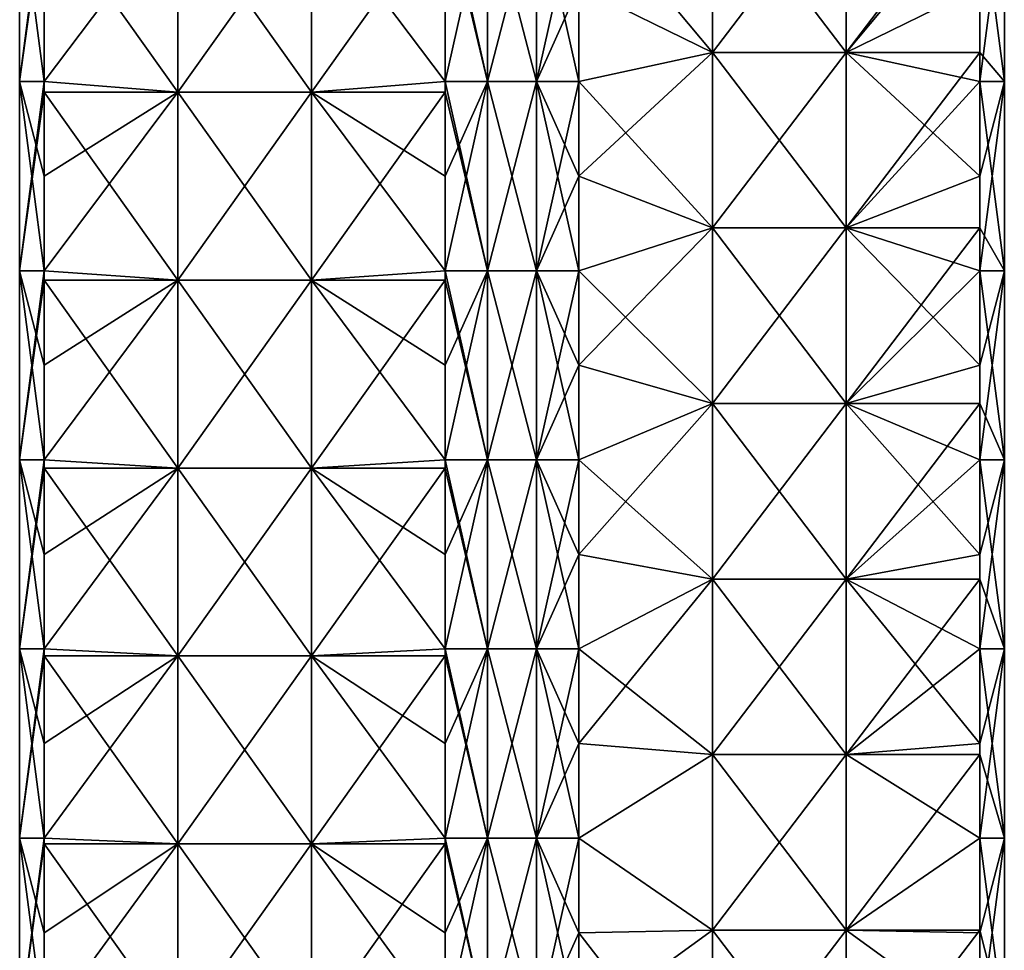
# Model space of a CAD drawing. Extents: x -90 to 138, y -1492 to 8.
# Tile 3 of 21: x -52 to 52, y -1404 to -1305. Entities that reach past the tile are written whole.
import ezdxf

# ---------------------------------------------------------------- set-up
doc = ezdxf.new("R2010")
doc.units = 0
doc.header["$LTSCALE"] = 65.185185
for name, color, linetype in [('20', 7, 'CONTINUOUS'), ('21', 7, 'CONTINUOUS'), ('22', 7, 'CONTINUOUS'), ('23', 7, 'CONTINUOUS'), ('24', 7, 'CONTINUOUS'), ('25', 7, 'CONTINUOUS'), ('26', 7, 'CONTINUOUS'), ('27', 7, 'CONTINUOUS')]:
    doc.layers.add(name, color=color, linetype=linetype)

msp = doc.modelspace()

# ---------------------------------------------------------------- linework, layer by layer
at = {"layer": '20', "linetype": 'CONTINUOUS'}
for points in [[(-7.07, -1301.83, -49.5), (-2.59, -1291.82, -52.09), (-7.07, -1311.84, -49.5), (-7.07, -1301.83, -49.5)], [(-7.07, -1311.84, -49.5), (-2.59, -1291.82, -52.09), (-2.59, -1311.84, -52.09), (-7.07, -1311.84, -49.5)], [(-2.59, -1291.82, -52.09), (2.59, -1291.82, -52.09), (-2.59, -1311.84, -52.09), (-2.59, -1291.82, -52.09)], [(-2.59, -1311.84, -52.09), (2.59, -1291.82, -52.09), (2.59, -1311.84, -52.09), (-2.59, -1311.84, -52.09)], [(2.59, -1291.82, -52.09), (7.07, -1291.82, -49.5), (2.59, -1311.84, -52.09), (2.59, -1291.82, -52.09)], [(7.07, -1291.82, -49.5), (7.07, -1301.83, -49.5), (2.59, -1311.84, -52.09), (7.07, -1291.82, -49.5)], [(2.59, -1311.84, -52.09), (7.07, -1301.83, -49.5), (7.07, -1311.84, -49.5), (2.59, -1311.84, -52.09)], [(-7.07, -1311.84, -49.5), (-2.59, -1311.84, -52.09), (-7.07, -1321.85, -49.5), (-7.07, -1311.84, -49.5)], [(-7.07, -1321.85, -49.5), (-2.59, -1311.84, -52.09), (-7.07, -1331.86, -49.5), (-7.07, -1321.85, -49.5)], [(-7.07, -1331.86, -49.5), (-2.59, -1311.84, -52.09), (-2.59, -1331.86, -52.09), (-7.07, -1331.86, -49.5)], [(-2.59, -1311.84, -52.09), (2.59, -1311.84, -52.09), (-2.59, -1331.86, -52.09), (-2.59, -1311.84, -52.09)], [(-2.59, -1331.86, -52.09), (2.59, -1311.84, -52.09), (2.59, -1331.86, -52.09), (-2.59, -1331.86, -52.09)], [(2.59, -1311.84, -52.09), (7.07, -1311.84, -49.5), (2.59, -1331.86, -52.09), (2.59, -1311.84, -52.09)], [(7.07, -1311.84, -49.5), (7.07, -1321.85, -49.5), (2.59, -1331.86, -52.09), (7.07, -1311.84, -49.5)], [(2.59, -1331.86, -52.09), (7.07, -1321.85, -49.5), (7.07, -1331.86, -49.5), (2.59, -1331.86, -52.09)], [(-7.07, -1331.86, -49.5), (-2.59, -1331.86, -52.09), (-7.07, -1341.87, -49.5), (-7.07, -1331.86, -49.5)], [(-7.07, -1341.87, -49.5), (-2.59, -1331.86, -52.09), (-7.07, -1351.88, -49.5), (-7.07, -1341.87, -49.5)], [(-7.07, -1351.88, -49.5), (-2.59, -1331.86, -52.09), (-2.59, -1351.88, -52.09), (-7.07, -1351.88, -49.5)], [(-2.59, -1331.86, -52.09), (2.59, -1331.86, -52.09), (-2.59, -1351.88, -52.09), (-2.59, -1331.86, -52.09)], [(-2.59, -1351.88, -52.09), (2.59, -1331.86, -52.09), (2.59, -1351.88, -52.09), (-2.59, -1351.88, -52.09)], [(2.59, -1331.86, -52.09), (7.07, -1331.86, -49.5), (2.59, -1351.88, -52.09), (2.59, -1331.86, -52.09)], [(7.07, -1331.86, -49.5), (7.07, -1341.87, -49.5), (2.59, -1351.88, -52.09), (7.07, -1331.86, -49.5)], [(2.59, -1351.88, -52.09), (7.07, -1341.87, -49.5), (7.07, -1351.88, -49.5), (2.59, -1351.88, -52.09)], [(-7.07, -1351.88, -49.5), (-2.59, -1351.88, -52.09), (-7.07, -1361.89, -49.5), (-7.07, -1351.88, -49.5)], [(-7.07, -1361.89, -49.5), (-2.59, -1351.88, -52.09), (-7.07, -1371.9, -49.5), (-7.07, -1361.89, -49.5)], [(-7.07, -1371.9, -49.5), (-2.59, -1351.88, -52.09), (-2.59, -1371.9, -52.09), (-7.07, -1371.9, -49.5)], [(-2.59, -1351.88, -52.09), (2.59, -1351.88, -52.09), (-2.59, -1371.9, -52.09), (-2.59, -1351.88, -52.09)], [(-2.59, -1371.9, -52.09), (2.59, -1351.88, -52.09), (2.59, -1371.9, -52.09), (-2.59, -1371.9, -52.09)], [(2.59, -1351.88, -52.09), (7.07, -1351.88, -49.5), (2.59, -1371.9, -52.09), (2.59, -1351.88, -52.09)], [(7.07, -1351.88, -49.5), (7.07, -1361.89, -49.5), (2.59, -1371.9, -52.09), (7.07, -1351.88, -49.5)], [(2.59, -1371.9, -52.09), (7.07, -1361.89, -49.5), (7.07, -1371.9, -49.5), (2.59, -1371.9, -52.09)], [(-7.07, -1371.9, -49.5), (-2.59, -1371.9, -52.09), (-7.07, -1381.91, -49.5), (-7.07, -1371.9, -49.5)], [(-7.07, -1381.91, -49.5), (-2.59, -1371.9, -52.09), (-7.07, -1391.92, -49.5), (-7.07, -1381.91, -49.5)], [(-7.07, -1391.92, -49.5), (-2.59, -1371.9, -52.09), (-2.59, -1391.92, -52.09), (-7.07, -1391.92, -49.5)], [(-2.59, -1371.9, -52.09), (2.59, -1371.9, -52.09), (-2.59, -1391.92, -52.09), (-2.59, -1371.9, -52.09)], [(-2.59, -1391.92, -52.09), (2.59, -1371.9, -52.09), (2.59, -1391.92, -52.09), (-2.59, -1391.92, -52.09)], [(2.59, -1371.9, -52.09), (7.07, -1371.9, -49.5), (2.59, -1391.92, -52.09), (2.59, -1371.9, -52.09)], [(7.07, -1371.9, -49.5), (7.07, -1381.91, -49.5), (2.59, -1391.92, -52.09), (7.07, -1371.9, -49.5)], [(2.59, -1391.92, -52.09), (7.07, -1381.91, -49.5), (7.07, -1391.92, -49.5), (2.59, -1391.92, -52.09)], [(-7.07, -1391.92, -49.5), (-2.59, -1391.92, -52.09), (-7.07, -1401.93, -49.5), (-7.07, -1391.92, -49.5)], [(-7.07, -1401.93, -49.5), (-2.59, -1391.92, -52.09), (-7.07, -1411.94, -49.5), (-7.07, -1401.93, -49.5)], [(-7.07, -1411.94, -49.5), (-2.59, -1391.92, -52.09), (-2.59, -1411.94, -52.09), (-7.07, -1411.94, -49.5)], [(-2.59, -1391.92, -52.09), (2.59, -1391.92, -52.09), (-2.59, -1411.94, -52.09), (-2.59, -1391.92, -52.09)], [(-2.59, -1411.94, -52.09), (2.59, -1391.92, -52.09), (2.59, -1411.94, -52.09), (-2.59, -1411.94, -52.09)], [(2.59, -1391.92, -52.09), (7.07, -1391.92, -49.5), (2.59, -1411.94, -52.09), (2.59, -1391.92, -52.09)], [(7.07, -1391.92, -49.5), (7.07, -1401.93, -49.5), (2.59, -1411.94, -52.09), (7.07, -1391.92, -49.5)], [(2.59, -1411.94, -52.09), (7.07, -1401.93, -49.5), (7.07, -1411.94, -49.5), (2.59, -1411.94, -52.09)]]:
    msp.add_3dface(points, dxfattribs=at)
at = {"layer": '21', "linetype": 'CONTINUOUS'}
for points in [[(-35.37, -1293.07, -21.2), (-35.37, -1312.96, -21.2), (-49.5, -1293.07, -7.07), (-35.37, -1293.07, -21.2)], [(-49.5, -1293.07, -7.07), (-35.37, -1312.96, -21.2), (-49.5, -1311.84, -7.07), (-49.5, -1293.07, -7.07)], [(-21.21, -1293.07, -35.36), (-21.21, -1312.96, -35.36), (-35.37, -1293.07, -21.2), (-21.21, -1293.07, -35.36)], [(-35.37, -1293.07, -21.2), (-21.21, -1312.96, -35.36), (-35.37, -1312.96, -21.2), (-35.37, -1293.07, -21.2)], [(-7.07, -1301.83, -49.5), (-7.07, -1311.84, -49.5), (-21.21, -1293.07, -35.36), (-7.07, -1301.83, -49.5)], [(-21.21, -1293.07, -35.36), (-7.07, -1311.84, -49.5), (-21.21, -1312.96, -35.36), (-21.21, -1293.07, -35.36)], [(-49.5, -1311.84, -7.07), (-35.37, -1312.96, -21.2), (-49.5, -1312.96, -7.07), (-49.5, -1311.84, -7.07)], [(-7.07, -1311.84, -49.5), (-7.07, -1321.85, -49.5), (-21.21, -1312.96, -35.36), (-7.07, -1311.84, -49.5)], [(-35.37, -1312.96, -21.2), (-35.37, -1332.85, -21.2), (-49.5, -1312.96, -7.07), (-35.37, -1312.96, -21.2)], [(-49.5, -1312.96, -7.07), (-35.37, -1332.85, -21.2), (-49.5, -1331.86, -7.07), (-49.5, -1312.96, -7.07)], [(-21.21, -1312.96, -35.36), (-21.21, -1332.85, -35.36), (-35.37, -1312.96, -21.2), (-21.21, -1312.96, -35.36)], [(-35.37, -1312.96, -21.2), (-21.21, -1332.85, -35.36), (-35.37, -1332.85, -21.2), (-35.37, -1312.96, -21.2)], [(-7.07, -1321.85, -49.5), (-7.07, -1331.86, -49.5), (-21.21, -1312.96, -35.36), (-7.07, -1321.85, -49.5)], [(-21.21, -1312.96, -35.36), (-7.07, -1331.86, -49.5), (-21.21, -1332.85, -35.36), (-21.21, -1312.96, -35.36)], [(-49.5, -1331.86, -7.07), (-35.37, -1332.85, -21.2), (-49.5, -1332.85, -7.07), (-49.5, -1331.86, -7.07)], [(-7.07, -1331.86, -49.5), (-7.07, -1341.87, -49.5), (-21.21, -1332.85, -35.36), (-7.07, -1331.86, -49.5)], [(-35.37, -1332.85, -21.2), (-35.37, -1352.75, -21.2), (-49.5, -1332.85, -7.07), (-35.37, -1332.85, -21.2)], [(-49.5, -1332.85, -7.07), (-35.37, -1352.75, -21.2), (-49.5, -1351.88, -7.07), (-49.5, -1332.85, -7.07)], [(-21.21, -1332.85, -35.36), (-21.21, -1352.75, -35.36), (-35.37, -1332.85, -21.2), (-21.21, -1332.85, -35.36)], [(-35.37, -1332.85, -21.2), (-21.21, -1352.75, -35.36), (-35.37, -1352.75, -21.2), (-35.37, -1332.85, -21.2)], [(-7.07, -1341.87, -49.5), (-7.07, -1351.88, -49.5), (-21.21, -1332.85, -35.36), (-7.07, -1341.87, -49.5)], [(-21.21, -1332.85, -35.36), (-7.07, -1351.88, -49.5), (-21.21, -1352.75, -35.36), (-21.21, -1332.85, -35.36)], [(-49.5, -1351.88, -7.07), (-35.37, -1352.75, -21.2), (-49.5, -1352.75, -7.07), (-49.5, -1351.88, -7.07)], [(-7.07, -1351.88, -49.5), (-7.07, -1361.89, -49.5), (-21.21, -1352.75, -35.36), (-7.07, -1351.88, -49.5)], [(-35.37, -1352.75, -21.2), (-35.37, -1372.64, -21.2), (-49.5, -1352.75, -7.07), (-35.37, -1352.75, -21.2)], [(-49.5, -1352.75, -7.07), (-35.37, -1372.64, -21.2), (-49.5, -1371.9, -7.07), (-49.5, -1352.75, -7.07)], [(-21.21, -1352.75, -35.36), (-21.21, -1372.64, -35.36), (-35.37, -1352.75, -21.2), (-21.21, -1352.75, -35.36)], [(-35.37, -1352.75, -21.2), (-21.21, -1372.64, -35.36), (-35.37, -1372.64, -21.2), (-35.37, -1352.75, -21.2)], [(-7.07, -1361.89, -49.5), (-7.07, -1371.9, -49.5), (-21.21, -1352.75, -35.36), (-7.07, -1361.89, -49.5)], [(-21.21, -1352.75, -35.36), (-7.07, -1371.9, -49.5), (-21.21, -1372.64, -35.36), (-21.21, -1352.75, -35.36)], [(-49.5, -1371.9, -7.07), (-35.37, -1372.64, -21.2), (-49.5, -1372.64, -7.07), (-49.5, -1371.9, -7.07)], [(-7.07, -1371.9, -49.5), (-7.07, -1381.91, -49.5), (-21.21, -1372.64, -35.36), (-7.07, -1371.9, -49.5)], [(-35.37, -1372.64, -21.2), (-35.37, -1392.53, -21.2), (-49.5, -1372.64, -7.07), (-35.37, -1372.64, -21.2)], [(-49.5, -1372.64, -7.07), (-35.37, -1392.53, -21.2), (-49.5, -1391.92, -7.07), (-49.5, -1372.64, -7.07)], [(-21.21, -1372.64, -35.36), (-21.21, -1392.53, -35.36), (-35.37, -1372.64, -21.2), (-21.21, -1372.64, -35.36)], [(-35.37, -1372.64, -21.2), (-21.21, -1392.53, -35.36), (-35.37, -1392.53, -21.2), (-35.37, -1372.64, -21.2)], [(-7.07, -1381.91, -49.5), (-7.07, -1391.92, -49.5), (-21.21, -1372.64, -35.36), (-7.07, -1381.91, -49.5)], [(-21.21, -1372.64, -35.36), (-7.07, -1391.92, -49.5), (-21.21, -1392.53, -35.36), (-21.21, -1372.64, -35.36)], [(-49.5, -1391.92, -7.07), (-35.37, -1392.53, -21.2), (-49.5, -1392.53, -7.07), (-49.5, -1391.92, -7.07)], [(-35.37, -1392.53, -21.2), (-35.37, -1412.43, -21.2), (-49.5, -1392.53, -7.07), (-35.37, -1392.53, -21.2)], [(-49.5, -1392.53, -7.07), (-35.37, -1412.43, -21.2), (-49.5, -1411.94, -7.07), (-49.5, -1392.53, -7.07)], [(-21.21, -1392.53, -35.36), (-21.21, -1412.43, -35.36), (-35.37, -1392.53, -21.2), (-21.21, -1392.53, -35.36)], [(-35.37, -1392.53, -21.2), (-21.21, -1412.43, -35.36), (-35.37, -1412.43, -21.2), (-35.37, -1392.53, -21.2)], [(-7.07, -1391.92, -49.5), (-7.07, -1401.93, -49.5), (-21.21, -1392.53, -35.36), (-7.07, -1391.92, -49.5)], [(-7.07, -1401.93, -49.5), (-7.07, -1411.94, -49.5), (-21.21, -1392.53, -35.36), (-7.07, -1401.93, -49.5)], [(-21.21, -1392.53, -35.36), (-7.07, -1411.94, -49.5), (-21.21, -1412.43, -35.36), (-21.21, -1392.53, -35.36)]]:
    msp.add_3dface(points, dxfattribs=at)
at = {"layer": '22', "linetype": 'CONTINUOUS'}
for points in [[(-49.5, -1291.82, -7.07), (-49.5, -1293.07, -7.07), (-52.09, -1311.84, -2.59), (-49.5, -1291.82, -7.07)], [(-52.09, -1291.82, -2.59), (-49.5, -1291.82, -7.07), (-52.09, -1311.84, -2.59), (-52.09, -1291.82, -2.59)], [(-52.09, -1291.82, 2.59), (-52.09, -1291.82, -2.59), (-52.09, -1311.84, 2.59), (-52.09, -1291.82, 2.59)], [(-49.5, -1301.83, 7.07), (-52.09, -1291.82, 2.59), (-49.5, -1311.84, 7.07), (-49.5, -1301.83, 7.07)], [(-49.5, -1311.84, 7.07), (-52.09, -1291.82, 2.59), (-52.09, -1311.84, 2.59), (-49.5, -1311.84, 7.07)], [(-52.09, -1311.84, 2.59), (-52.09, -1291.82, -2.59), (-52.09, -1311.84, -2.59), (-52.09, -1311.84, 2.59)], [(-49.5, -1293.07, -7.07), (-49.5, -1311.84, -7.07), (-52.09, -1311.84, -2.59), (-49.5, -1293.07, -7.07)], [(-49.5, -1311.84, -7.07), (-49.5, -1312.96, -7.07), (-52.09, -1331.86, -2.59), (-49.5, -1311.84, -7.07)], [(-52.09, -1311.84, -2.59), (-49.5, -1311.84, -7.07), (-52.09, -1331.86, -2.59), (-52.09, -1311.84, -2.59)], [(-49.5, -1311.84, 7.07), (-52.09, -1311.84, 2.59), (-49.5, -1321.85, 7.07), (-49.5, -1311.84, 7.07)], [(-52.09, -1311.84, 2.59), (-52.09, -1311.84, -2.59), (-52.09, -1331.86, 2.59), (-52.09, -1311.84, 2.59)], [(-49.5, -1321.85, 7.07), (-52.09, -1311.84, 2.59), (-49.5, -1331.86, 7.07), (-49.5, -1321.85, 7.07)], [(-49.5, -1331.86, 7.07), (-52.09, -1311.84, 2.59), (-52.09, -1331.86, 2.59), (-49.5, -1331.86, 7.07)], [(-52.09, -1331.86, 2.59), (-52.09, -1311.84, -2.59), (-52.09, -1331.86, -2.59), (-52.09, -1331.86, 2.59)], [(-49.5, -1312.96, -7.07), (-49.5, -1331.86, -7.07), (-52.09, -1331.86, -2.59), (-49.5, -1312.96, -7.07)], [(-49.5, -1331.86, -7.07), (-49.5, -1332.85, -7.07), (-52.09, -1351.88, -2.59), (-49.5, -1331.86, -7.07)], [(-52.09, -1331.86, -2.59), (-49.5, -1331.86, -7.07), (-52.09, -1351.88, -2.59), (-52.09, -1331.86, -2.59)], [(-49.5, -1331.86, 7.07), (-52.09, -1331.86, 2.59), (-49.5, -1341.87, 7.07), (-49.5, -1331.86, 7.07)], [(-52.09, -1331.86, 2.59), (-52.09, -1331.86, -2.59), (-52.09, -1351.88, 2.59), (-52.09, -1331.86, 2.59)], [(-49.5, -1341.87, 7.07), (-52.09, -1331.86, 2.59), (-49.5, -1351.88, 7.07), (-49.5, -1341.87, 7.07)], [(-49.5, -1351.88, 7.07), (-52.09, -1331.86, 2.59), (-52.09, -1351.88, 2.59), (-49.5, -1351.88, 7.07)], [(-52.09, -1351.88, 2.59), (-52.09, -1331.86, -2.59), (-52.09, -1351.88, -2.59), (-52.09, -1351.88, 2.59)], [(-49.5, -1332.85, -7.07), (-49.5, -1351.88, -7.07), (-52.09, -1351.88, -2.59), (-49.5, -1332.85, -7.07)], [(-49.5, -1351.88, -7.07), (-49.5, -1352.75, -7.07), (-52.09, -1371.9, -2.59), (-49.5, -1351.88, -7.07)], [(-52.09, -1351.88, -2.59), (-49.5, -1351.88, -7.07), (-52.09, -1371.9, -2.59), (-52.09, -1351.88, -2.59)], [(-49.5, -1351.88, 7.07), (-52.09, -1351.88, 2.59), (-49.5, -1361.89, 7.07), (-49.5, -1351.88, 7.07)], [(-52.09, -1351.88, 2.59), (-52.09, -1351.88, -2.59), (-52.09, -1371.9, 2.59), (-52.09, -1351.88, 2.59)], [(-49.5, -1361.89, 7.07), (-52.09, -1351.88, 2.59), (-49.5, -1371.9, 7.07), (-49.5, -1361.89, 7.07)], [(-49.5, -1371.9, 7.07), (-52.09, -1351.88, 2.59), (-52.09, -1371.9, 2.59), (-49.5, -1371.9, 7.07)], [(-52.09, -1371.9, 2.59), (-52.09, -1351.88, -2.59), (-52.09, -1371.9, -2.59), (-52.09, -1371.9, 2.59)], [(-49.5, -1352.75, -7.07), (-49.5, -1371.9, -7.07), (-52.09, -1371.9, -2.59), (-49.5, -1352.75, -7.07)], [(-49.5, -1371.9, -7.07), (-49.5, -1372.64, -7.07), (-52.09, -1391.92, -2.59), (-49.5, -1371.9, -7.07)], [(-52.09, -1371.9, -2.59), (-49.5, -1371.9, -7.07), (-52.09, -1391.92, -2.59), (-52.09, -1371.9, -2.59)], [(-49.5, -1371.9, 7.07), (-52.09, -1371.9, 2.59), (-49.5, -1381.91, 7.07), (-49.5, -1371.9, 7.07)], [(-52.09, -1371.9, 2.59), (-52.09, -1371.9, -2.59), (-52.09, -1391.92, 2.59), (-52.09, -1371.9, 2.59)], [(-49.5, -1381.91, 7.07), (-52.09, -1371.9, 2.59), (-49.5, -1391.92, 7.07), (-49.5, -1381.91, 7.07)], [(-49.5, -1391.92, 7.07), (-52.09, -1371.9, 2.59), (-52.09, -1391.92, 2.59), (-49.5, -1391.92, 7.07)], [(-52.09, -1391.92, 2.59), (-52.09, -1371.9, -2.59), (-52.09, -1391.92, -2.59), (-52.09, -1391.92, 2.59)], [(-49.5, -1372.64, -7.07), (-49.5, -1391.92, -7.07), (-52.09, -1391.92, -2.59), (-49.5, -1372.64, -7.07)], [(-49.5, -1391.92, -7.07), (-49.5, -1392.53, -7.07), (-52.09, -1411.94, -2.59), (-49.5, -1391.92, -7.07)], [(-52.09, -1391.92, -2.59), (-49.5, -1391.92, -7.07), (-52.09, -1411.94, -2.59), (-52.09, -1391.92, -2.59)], [(-49.5, -1391.92, 7.07), (-52.09, -1391.92, 2.59), (-49.5, -1401.93, 7.07), (-49.5, -1391.92, 7.07)], [(-52.09, -1391.92, 2.59), (-52.09, -1391.92, -2.59), (-52.09, -1411.94, 2.59), (-52.09, -1391.92, 2.59)], [(-49.5, -1401.93, 7.07), (-52.09, -1391.92, 2.59), (-49.5, -1411.94, 7.07), (-49.5, -1401.93, 7.07)], [(-49.5, -1411.94, 7.07), (-52.09, -1391.92, 2.59), (-52.09, -1411.94, 2.59), (-49.5, -1411.94, 7.07)], [(-52.09, -1411.94, 2.59), (-52.09, -1391.92, -2.59), (-52.09, -1411.94, -2.59), (-52.09, -1411.94, 2.59)], [(-49.5, -1392.53, -7.07), (-49.5, -1411.94, -7.07), (-52.09, -1411.94, -2.59), (-49.5, -1392.53, -7.07)]]:
    msp.add_3dface(points, dxfattribs=at)
at = {"layer": '23', "linetype": 'CONTINUOUS'}
for points in [[(-49.5, -1301.83, 7.07), (-49.5, -1311.84, 7.07), (-35.36, -1293.07, 21.21), (-49.5, -1301.83, 7.07)], [(-35.36, -1293.07, 21.21), (-49.5, -1311.84, 7.07), (-35.36, -1312.96, 21.21), (-35.36, -1293.07, 21.21)], [(-35.36, -1293.07, 21.21), (-35.36, -1312.96, 21.21), (-21.2, -1293.07, 35.37), (-35.36, -1293.07, 21.21)], [(-21.2, -1293.07, 35.37), (-35.36, -1312.96, 21.21), (-21.2, -1312.96, 35.37), (-21.2, -1293.07, 35.37)], [(-21.2, -1293.07, 35.37), (-21.2, -1312.96, 35.37), (-7.07, -1293.07, 49.5), (-21.2, -1293.07, 35.37)], [(-7.07, -1293.07, 49.5), (-21.2, -1312.96, 35.37), (-7.07, -1311.84, 49.5), (-7.07, -1293.07, 49.5)], [(-49.5, -1311.84, 7.07), (-49.5, -1321.85, 7.07), (-35.36, -1312.96, 21.21), (-49.5, -1311.84, 7.07)], [(-7.07, -1311.84, 49.5), (-21.2, -1312.96, 35.37), (-7.07, -1312.96, 49.5), (-7.07, -1311.84, 49.5)], [(-49.5, -1321.85, 7.07), (-49.5, -1331.86, 7.07), (-35.36, -1312.96, 21.21), (-49.5, -1321.85, 7.07)], [(-35.36, -1312.96, 21.21), (-49.5, -1331.86, 7.07), (-35.36, -1332.85, 21.21), (-35.36, -1312.96, 21.21)], [(-35.36, -1312.96, 21.21), (-35.36, -1332.85, 21.21), (-21.2, -1312.96, 35.37), (-35.36, -1312.96, 21.21)], [(-21.2, -1312.96, 35.37), (-35.36, -1332.85, 21.21), (-21.2, -1332.85, 35.37), (-21.2, -1312.96, 35.37)], [(-21.2, -1312.96, 35.37), (-21.2, -1332.85, 35.37), (-7.07, -1312.96, 49.5), (-21.2, -1312.96, 35.37)], [(-7.07, -1312.96, 49.5), (-21.2, -1332.85, 35.37), (-7.07, -1331.86, 49.5), (-7.07, -1312.96, 49.5)], [(-49.5, -1331.86, 7.07), (-49.5, -1341.87, 7.07), (-35.36, -1332.85, 21.21), (-49.5, -1331.86, 7.07)], [(-7.07, -1331.86, 49.5), (-21.2, -1332.85, 35.37), (-7.07, -1332.85, 49.5), (-7.07, -1331.86, 49.5)], [(-49.5, -1341.87, 7.07), (-49.5, -1351.88, 7.07), (-35.36, -1332.85, 21.21), (-49.5, -1341.87, 7.07)], [(-35.36, -1332.85, 21.21), (-49.5, -1351.88, 7.07), (-35.36, -1352.75, 21.21), (-35.36, -1332.85, 21.21)], [(-35.36, -1332.85, 21.21), (-35.36, -1352.75, 21.21), (-21.2, -1332.85, 35.37), (-35.36, -1332.85, 21.21)], [(-21.2, -1332.85, 35.37), (-35.36, -1352.75, 21.21), (-21.2, -1352.75, 35.37), (-21.2, -1332.85, 35.37)], [(-21.2, -1332.85, 35.37), (-21.2, -1352.75, 35.37), (-7.07, -1332.85, 49.5), (-21.2, -1332.85, 35.37)], [(-7.07, -1332.85, 49.5), (-21.2, -1352.75, 35.37), (-7.07, -1351.88, 49.5), (-7.07, -1332.85, 49.5)], [(-49.5, -1351.88, 7.07), (-49.5, -1361.89, 7.07), (-35.36, -1352.75, 21.21), (-49.5, -1351.88, 7.07)], [(-7.07, -1351.88, 49.5), (-21.2, -1352.75, 35.37), (-7.07, -1352.75, 49.5), (-7.07, -1351.88, 49.5)], [(-49.5, -1361.89, 7.07), (-49.5, -1371.9, 7.07), (-35.36, -1352.75, 21.21), (-49.5, -1361.89, 7.07)], [(-35.36, -1352.75, 21.21), (-49.5, -1371.9, 7.07), (-35.36, -1372.64, 21.21), (-35.36, -1352.75, 21.21)], [(-35.36, -1352.75, 21.21), (-35.36, -1372.64, 21.21), (-21.2, -1352.75, 35.37), (-35.36, -1352.75, 21.21)], [(-21.2, -1352.75, 35.37), (-35.36, -1372.64, 21.21), (-21.2, -1372.64, 35.37), (-21.2, -1352.75, 35.37)], [(-21.2, -1352.75, 35.37), (-21.2, -1372.64, 35.37), (-7.07, -1352.75, 49.5), (-21.2, -1352.75, 35.37)], [(-7.07, -1352.75, 49.5), (-21.2, -1372.64, 35.37), (-7.07, -1371.9, 49.5), (-7.07, -1352.75, 49.5)], [(-49.5, -1371.9, 7.07), (-49.5, -1381.91, 7.07), (-35.36, -1372.64, 21.21), (-49.5, -1371.9, 7.07)], [(-7.07, -1371.9, 49.5), (-21.2, -1372.64, 35.37), (-7.07, -1372.64, 49.5), (-7.07, -1371.9, 49.5)], [(-49.5, -1381.91, 7.07), (-49.5, -1391.92, 7.07), (-35.36, -1372.64, 21.21), (-49.5, -1381.91, 7.07)], [(-35.36, -1372.64, 21.21), (-49.5, -1391.92, 7.07), (-35.36, -1392.53, 21.21), (-35.36, -1372.64, 21.21)], [(-35.36, -1372.64, 21.21), (-35.36, -1392.53, 21.21), (-21.2, -1372.64, 35.37), (-35.36, -1372.64, 21.21)], [(-21.2, -1372.64, 35.37), (-35.36, -1392.53, 21.21), (-21.2, -1392.53, 35.37), (-21.2, -1372.64, 35.37)], [(-21.2, -1372.64, 35.37), (-21.2, -1392.53, 35.37), (-7.07, -1372.64, 49.5), (-21.2, -1372.64, 35.37)], [(-7.07, -1372.64, 49.5), (-21.2, -1392.53, 35.37), (-7.07, -1391.92, 49.5), (-7.07, -1372.64, 49.5)], [(-49.5, -1391.92, 7.07), (-49.5, -1401.93, 7.07), (-35.36, -1392.53, 21.21), (-49.5, -1391.92, 7.07)], [(-49.5, -1401.93, 7.07), (-49.5, -1411.94, 7.07), (-35.36, -1392.53, 21.21), (-49.5, -1401.93, 7.07)], [(-35.36, -1392.53, 21.21), (-49.5, -1411.94, 7.07), (-35.36, -1412.43, 21.21), (-35.36, -1392.53, 21.21)], [(-35.36, -1392.53, 21.21), (-35.36, -1412.43, 21.21), (-21.2, -1392.53, 35.37), (-35.36, -1392.53, 21.21)], [(-21.2, -1392.53, 35.37), (-35.36, -1412.43, 21.21), (-21.2, -1412.43, 35.37), (-21.2, -1392.53, 35.37)], [(-7.07, -1391.92, 49.5), (-21.2, -1392.53, 35.37), (-7.07, -1392.53, 49.5), (-7.07, -1391.92, 49.5)], [(-21.2, -1392.53, 35.37), (-21.2, -1412.43, 35.37), (-7.07, -1392.53, 49.5), (-21.2, -1392.53, 35.37)], [(-7.07, -1392.53, 49.5), (-21.2, -1412.43, 35.37), (-7.07, -1411.94, 49.5), (-7.07, -1392.53, 49.5)]]:
    msp.add_3dface(points, dxfattribs=at)
at = {"layer": '24', "linetype": 'CONTINUOUS'}
for points in [[(-7.07, -1291.82, 49.5), (-7.07, -1293.07, 49.5), (-2.59, -1311.84, 52.09), (-7.07, -1291.82, 49.5)], [(-2.59, -1291.82, 52.09), (-7.07, -1291.82, 49.5), (-2.59, -1311.84, 52.09), (-2.59, -1291.82, 52.09)], [(2.59, -1291.82, 52.09), (-2.59, -1291.82, 52.09), (2.59, -1311.84, 52.09), (2.59, -1291.82, 52.09)], [(2.59, -1311.84, 52.09), (-2.59, -1291.82, 52.09), (-2.59, -1311.84, 52.09), (2.59, -1311.84, 52.09)], [(7.07, -1301.83, 49.5), (2.59, -1291.82, 52.09), (7.07, -1311.84, 49.5), (7.07, -1301.83, 49.5)], [(7.07, -1311.84, 49.5), (2.59, -1291.82, 52.09), (2.59, -1311.84, 52.09), (7.07, -1311.84, 49.5)], [(-7.07, -1293.07, 49.5), (-7.07, -1311.84, 49.5), (-2.59, -1311.84, 52.09), (-7.07, -1293.07, 49.5)], [(-7.07, -1311.84, 49.5), (-7.07, -1312.96, 49.5), (-2.59, -1331.86, 52.09), (-7.07, -1311.84, 49.5)], [(-2.59, -1311.84, 52.09), (-7.07, -1311.84, 49.5), (-2.59, -1331.86, 52.09), (-2.59, -1311.84, 52.09)], [(2.59, -1311.84, 52.09), (-2.59, -1311.84, 52.09), (2.59, -1331.86, 52.09), (2.59, -1311.84, 52.09)], [(2.59, -1331.86, 52.09), (-2.59, -1311.84, 52.09), (-2.59, -1331.86, 52.09), (2.59, -1331.86, 52.09)], [(7.07, -1311.84, 49.5), (2.59, -1311.84, 52.09), (7.07, -1321.85, 49.5), (7.07, -1311.84, 49.5)], [(7.07, -1321.85, 49.5), (2.59, -1311.84, 52.09), (7.07, -1331.86, 49.5), (7.07, -1321.85, 49.5)], [(7.07, -1331.86, 49.5), (2.59, -1311.84, 52.09), (2.59, -1331.86, 52.09), (7.07, -1331.86, 49.5)], [(-7.07, -1312.96, 49.5), (-7.07, -1331.86, 49.5), (-2.59, -1331.86, 52.09), (-7.07, -1312.96, 49.5)], [(-7.07, -1331.86, 49.5), (-7.07, -1332.85, 49.5), (-2.59, -1351.88, 52.09), (-7.07, -1331.86, 49.5)], [(-2.59, -1331.86, 52.09), (-7.07, -1331.86, 49.5), (-2.59, -1351.88, 52.09), (-2.59, -1331.86, 52.09)], [(2.59, -1331.86, 52.09), (-2.59, -1331.86, 52.09), (2.59, -1351.88, 52.09), (2.59, -1331.86, 52.09)], [(2.59, -1351.88, 52.09), (-2.59, -1331.86, 52.09), (-2.59, -1351.88, 52.09), (2.59, -1351.88, 52.09)], [(7.07, -1331.86, 49.5), (2.59, -1331.86, 52.09), (7.07, -1341.87, 49.5), (7.07, -1331.86, 49.5)], [(7.07, -1341.87, 49.5), (2.59, -1331.86, 52.09), (7.07, -1351.88, 49.5), (7.07, -1341.87, 49.5)], [(7.07, -1351.88, 49.5), (2.59, -1331.86, 52.09), (2.59, -1351.88, 52.09), (7.07, -1351.88, 49.5)], [(-7.07, -1332.85, 49.5), (-7.07, -1351.88, 49.5), (-2.59, -1351.88, 52.09), (-7.07, -1332.85, 49.5)], [(-7.07, -1351.88, 49.5), (-7.07, -1352.75, 49.5), (-2.59, -1371.9, 52.09), (-7.07, -1351.88, 49.5)], [(-2.59, -1351.88, 52.09), (-7.07, -1351.88, 49.5), (-2.59, -1371.9, 52.09), (-2.59, -1351.88, 52.09)], [(2.59, -1351.88, 52.09), (-2.59, -1351.88, 52.09), (2.59, -1371.9, 52.09), (2.59, -1351.88, 52.09)], [(2.59, -1371.9, 52.09), (-2.59, -1351.88, 52.09), (-2.59, -1371.9, 52.09), (2.59, -1371.9, 52.09)], [(7.07, -1351.88, 49.5), (2.59, -1351.88, 52.09), (7.07, -1361.89, 49.5), (7.07, -1351.88, 49.5)], [(7.07, -1361.89, 49.5), (2.59, -1351.88, 52.09), (7.07, -1371.9, 49.5), (7.07, -1361.89, 49.5)], [(7.07, -1371.9, 49.5), (2.59, -1351.88, 52.09), (2.59, -1371.9, 52.09), (7.07, -1371.9, 49.5)], [(-7.07, -1352.75, 49.5), (-7.07, -1371.9, 49.5), (-2.59, -1371.9, 52.09), (-7.07, -1352.75, 49.5)], [(-7.07, -1371.9, 49.5), (-7.07, -1372.64, 49.5), (-2.59, -1391.92, 52.09), (-7.07, -1371.9, 49.5)], [(-2.59, -1371.9, 52.09), (-7.07, -1371.9, 49.5), (-2.59, -1391.92, 52.09), (-2.59, -1371.9, 52.09)], [(2.59, -1371.9, 52.09), (-2.59, -1371.9, 52.09), (2.59, -1391.92, 52.09), (2.59, -1371.9, 52.09)], [(2.59, -1391.92, 52.09), (-2.59, -1371.9, 52.09), (-2.59, -1391.92, 52.09), (2.59, -1391.92, 52.09)], [(7.07, -1371.9, 49.5), (2.59, -1371.9, 52.09), (7.07, -1381.91, 49.5), (7.07, -1371.9, 49.5)], [(7.07, -1381.91, 49.5), (2.59, -1371.9, 52.09), (7.07, -1391.92, 49.5), (7.07, -1381.91, 49.5)], [(7.07, -1391.92, 49.5), (2.59, -1371.9, 52.09), (2.59, -1391.92, 52.09), (7.07, -1391.92, 49.5)], [(-7.07, -1372.64, 49.5), (-7.07, -1391.92, 49.5), (-2.59, -1391.92, 52.09), (-7.07, -1372.64, 49.5)], [(-7.07, -1391.92, 49.5), (-7.07, -1392.53, 49.5), (-2.59, -1411.94, 52.09), (-7.07, -1391.92, 49.5)], [(-2.59, -1391.92, 52.09), (-7.07, -1391.92, 49.5), (-2.59, -1411.94, 52.09), (-2.59, -1391.92, 52.09)], [(-7.07, -1392.53, 49.5), (-7.07, -1411.94, 49.5), (-2.59, -1411.94, 52.09), (-7.07, -1392.53, 49.5)], [(2.59, -1391.92, 52.09), (-2.59, -1391.92, 52.09), (2.59, -1411.94, 52.09), (2.59, -1391.92, 52.09)], [(2.59, -1411.94, 52.09), (-2.59, -1391.92, 52.09), (-2.59, -1411.94, 52.09), (2.59, -1411.94, 52.09)], [(7.07, -1391.92, 49.5), (2.59, -1391.92, 52.09), (7.07, -1401.93, 49.5), (7.07, -1391.92, 49.5)], [(7.07, -1401.93, 49.5), (2.59, -1391.92, 52.09), (7.07, -1411.94, 49.5), (7.07, -1401.93, 49.5)], [(7.07, -1411.94, 49.5), (2.59, -1391.92, 52.09), (2.59, -1411.94, 52.09), (7.07, -1411.94, 49.5)]]:
    msp.add_3dface(points, dxfattribs=at)
at = {"layer": '25', "linetype": 'CONTINUOUS'}
for points in [[(7.07, -1301.83, 49.5), (21.21, -1308.75, 35.36), (21.21, -1290.17, 35.36), (7.07, -1301.83, 49.5)], [(35.37, -1308.75, 21.2), (35.37, -1290.17, 21.2), (21.21, -1308.75, 35.36), (35.37, -1308.75, 21.2)], [(21.21, -1308.75, 35.36), (35.37, -1290.17, 21.2), (21.21, -1290.17, 35.36), (21.21, -1308.75, 35.36)], [(49.5, -1291.82, 7.07), (49.5, -1290.17, 7.07), (35.37, -1308.75, 21.2), (49.5, -1291.82, 7.07)], [(35.37, -1308.75, 21.2), (49.5, -1290.17, 7.07), (35.37, -1290.17, 21.2), (35.37, -1308.75, 21.2)], [(49.5, -1308.75, 7.07), (49.5, -1291.82, 7.07), (35.37, -1308.75, 21.2), (49.5, -1308.75, 7.07)], [(7.07, -1301.83, 49.5), (7.07, -1311.84, 49.5), (21.21, -1308.75, 35.36), (7.07, -1301.83, 49.5)], [(7.07, -1311.84, 49.5), (7.07, -1321.85, 49.5), (21.21, -1308.75, 35.36), (7.07, -1311.84, 49.5)], [(7.07, -1321.85, 49.5), (21.21, -1327.33, 35.36), (21.21, -1308.75, 35.36), (7.07, -1321.85, 49.5)], [(35.37, -1327.33, 21.2), (35.37, -1308.75, 21.2), (21.21, -1327.33, 35.36), (35.37, -1327.33, 21.2)], [(21.21, -1327.33, 35.36), (35.37, -1308.75, 21.2), (21.21, -1308.75, 35.36), (21.21, -1327.33, 35.36)], [(49.5, -1311.84, 7.07), (49.5, -1308.75, 7.07), (35.37, -1327.33, 21.2), (49.5, -1311.84, 7.07)], [(35.37, -1327.33, 21.2), (49.5, -1308.75, 7.07), (35.37, -1308.75, 21.2), (35.37, -1327.33, 21.2)], [(49.5, -1327.33, 7.07), (49.5, -1311.84, 7.07), (35.37, -1327.33, 21.2), (49.5, -1327.33, 7.07)], [(7.07, -1321.85, 49.5), (7.07, -1331.86, 49.5), (21.21, -1327.33, 35.36), (7.07, -1321.85, 49.5)], [(7.07, -1331.86, 49.5), (7.07, -1341.87, 49.5), (21.21, -1327.33, 35.36), (7.07, -1331.86, 49.5)], [(7.07, -1341.87, 49.5), (21.21, -1345.92, 35.36), (21.21, -1327.33, 35.36), (7.07, -1341.87, 49.5)], [(35.37, -1345.92, 21.2), (35.37, -1327.33, 21.2), (21.21, -1345.92, 35.36), (35.37, -1345.92, 21.2)], [(21.21, -1345.92, 35.36), (35.37, -1327.33, 21.2), (21.21, -1327.33, 35.36), (21.21, -1345.92, 35.36)], [(49.5, -1331.86, 7.07), (49.5, -1327.33, 7.07), (35.37, -1345.92, 21.2), (49.5, -1331.86, 7.07)], [(35.37, -1345.92, 21.2), (49.5, -1327.33, 7.07), (35.37, -1327.33, 21.2), (35.37, -1345.92, 21.2)], [(49.5, -1345.92, 7.07), (49.5, -1331.86, 7.07), (35.37, -1345.92, 21.2), (49.5, -1345.92, 7.07)], [(7.07, -1341.87, 49.5), (7.07, -1351.88, 49.5), (21.21, -1345.92, 35.36), (7.07, -1341.87, 49.5)], [(7.07, -1351.88, 49.5), (7.07, -1361.89, 49.5), (21.21, -1345.92, 35.36), (7.07, -1351.88, 49.5)], [(7.07, -1361.89, 49.5), (21.21, -1364.5, 35.36), (21.21, -1345.92, 35.36), (7.07, -1361.89, 49.5)], [(35.37, -1364.5, 21.2), (35.37, -1345.92, 21.2), (21.21, -1364.5, 35.36), (35.37, -1364.5, 21.2)], [(21.21, -1364.5, 35.36), (35.37, -1345.92, 21.2), (21.21, -1345.92, 35.36), (21.21, -1364.5, 35.36)], [(49.5, -1351.88, 7.07), (49.5, -1345.92, 7.07), (35.37, -1364.5, 21.2), (49.5, -1351.88, 7.07)], [(35.37, -1364.5, 21.2), (49.5, -1345.92, 7.07), (35.37, -1345.92, 21.2), (35.37, -1364.5, 21.2)], [(49.5, -1364.5, 7.07), (49.5, -1351.88, 7.07), (35.37, -1364.5, 21.2), (49.5, -1364.5, 7.07)], [(7.07, -1361.89, 49.5), (7.07, -1371.9, 49.5), (21.21, -1364.5, 35.36), (7.07, -1361.89, 49.5)], [(7.07, -1371.9, 49.5), (7.07, -1381.91, 49.5), (21.21, -1364.5, 35.36), (7.07, -1371.9, 49.5)], [(7.07, -1381.91, 49.5), (21.21, -1383.08, 35.36), (21.21, -1364.5, 35.36), (7.07, -1381.91, 49.5)], [(35.37, -1383.08, 21.2), (35.37, -1364.5, 21.2), (21.21, -1383.08, 35.36), (35.37, -1383.08, 21.2)], [(21.21, -1383.08, 35.36), (35.37, -1364.5, 21.2), (21.21, -1364.5, 35.36), (21.21, -1383.08, 35.36)], [(49.5, -1371.9, 7.07), (49.5, -1364.5, 7.07), (35.37, -1383.08, 21.2), (49.5, -1371.9, 7.07)], [(35.37, -1383.08, 21.2), (49.5, -1364.5, 7.07), (35.37, -1364.5, 21.2), (35.37, -1383.08, 21.2)], [(49.5, -1383.08, 7.07), (49.5, -1371.9, 7.07), (35.37, -1383.08, 21.2), (49.5, -1383.08, 7.07)], [(7.07, -1381.91, 49.5), (7.07, -1391.92, 49.5), (21.21, -1383.08, 35.36), (7.07, -1381.91, 49.5)], [(7.07, -1391.92, 49.5), (21.21, -1401.67, 35.36), (21.21, -1383.08, 35.36), (7.07, -1391.92, 49.5)], [(35.37, -1401.67, 21.2), (35.37, -1383.08, 21.2), (21.21, -1401.67, 35.36), (35.37, -1401.67, 21.2)], [(21.21, -1401.67, 35.36), (35.37, -1383.08, 21.2), (21.21, -1383.08, 35.36), (21.21, -1401.67, 35.36)], [(49.5, -1391.92, 7.07), (49.5, -1383.08, 7.07), (35.37, -1401.67, 21.2), (49.5, -1391.92, 7.07)], [(35.37, -1401.67, 21.2), (49.5, -1383.08, 7.07), (35.37, -1383.08, 21.2), (35.37, -1401.67, 21.2)], [(7.07, -1391.92, 49.5), (7.07, -1401.93, 49.5), (21.21, -1401.67, 35.36), (7.07, -1391.92, 49.5)], [(49.5, -1401.67, 7.07), (49.5, -1391.92, 7.07), (35.37, -1401.67, 21.2), (49.5, -1401.67, 7.07)], [(7.07, -1401.93, 49.5), (7.07, -1411.94, 49.5), (21.21, -1401.67, 35.36), (7.07, -1401.93, 49.5)], [(7.07, -1411.94, 49.5), (21.21, -1420.25, 35.36), (21.21, -1401.67, 35.36), (7.07, -1411.94, 49.5)], [(35.37, -1420.25, 21.2), (35.37, -1401.67, 21.2), (21.21, -1420.25, 35.36), (35.37, -1420.25, 21.2)], [(21.21, -1420.25, 35.36), (35.37, -1401.67, 21.2), (21.21, -1401.67, 35.36), (21.21, -1420.25, 35.36)], [(49.5, -1411.94, 7.07), (49.5, -1401.67, 7.07), (35.37, -1420.25, 21.2), (49.5, -1411.94, 7.07)], [(35.37, -1420.25, 21.2), (49.5, -1401.67, 7.07), (35.37, -1401.67, 21.2), (35.37, -1420.25, 21.2)]]:
    msp.add_3dface(points, dxfattribs=at)
at = {"layer": '26', "linetype": 'CONTINUOUS'}
for points in [[(49.5, -1291.82, 7.07), (49.5, -1308.75, 7.07), (52.09, -1311.84, 2.59), (49.5, -1291.82, 7.07)], [(52.09, -1291.82, 2.59), (49.5, -1291.82, 7.07), (52.09, -1311.84, 2.59), (52.09, -1291.82, 2.59)], [(49.5, -1301.83, -7.07), (52.09, -1291.82, -2.59), (49.5, -1311.84, -7.07), (49.5, -1301.83, -7.07)], [(49.5, -1311.84, -7.07), (52.09, -1291.82, -2.59), (52.09, -1311.84, -2.59), (49.5, -1311.84, -7.07)], [(52.09, -1291.82, -2.59), (52.09, -1291.82, 2.59), (52.09, -1311.84, -2.59), (52.09, -1291.82, -2.59)], [(52.09, -1311.84, -2.59), (52.09, -1291.82, 2.59), (52.09, -1311.84, 2.59), (52.09, -1311.84, -2.59)], [(49.5, -1308.75, 7.07), (49.5, -1311.84, 7.07), (52.09, -1311.84, 2.59), (49.5, -1308.75, 7.07)], [(49.5, -1311.84, 7.07), (49.5, -1327.33, 7.07), (52.09, -1331.86, 2.59), (49.5, -1311.84, 7.07)], [(52.09, -1311.84, 2.59), (49.5, -1311.84, 7.07), (52.09, -1331.86, 2.59), (52.09, -1311.84, 2.59)], [(49.5, -1311.84, -7.07), (52.09, -1311.84, -2.59), (49.5, -1321.85, -7.07), (49.5, -1311.84, -7.07)], [(49.5, -1321.85, -7.07), (52.09, -1311.84, -2.59), (49.5, -1331.86, -7.07), (49.5, -1321.85, -7.07)], [(49.5, -1331.86, -7.07), (52.09, -1311.84, -2.59), (52.09, -1331.86, -2.59), (49.5, -1331.86, -7.07)], [(52.09, -1311.84, -2.59), (52.09, -1311.84, 2.59), (52.09, -1331.86, -2.59), (52.09, -1311.84, -2.59)], [(52.09, -1331.86, -2.59), (52.09, -1311.84, 2.59), (52.09, -1331.86, 2.59), (52.09, -1331.86, -2.59)], [(49.5, -1327.33, 7.07), (49.5, -1331.86, 7.07), (52.09, -1331.86, 2.59), (49.5, -1327.33, 7.07)], [(49.5, -1331.86, 7.07), (49.5, -1345.92, 7.07), (52.09, -1351.88, 2.59), (49.5, -1331.86, 7.07)], [(52.09, -1331.86, 2.59), (49.5, -1331.86, 7.07), (52.09, -1351.88, 2.59), (52.09, -1331.86, 2.59)], [(49.5, -1331.86, -7.07), (52.09, -1331.86, -2.59), (49.5, -1341.87, -7.07), (49.5, -1331.86, -7.07)], [(49.5, -1341.87, -7.07), (52.09, -1331.86, -2.59), (49.5, -1351.88, -7.07), (49.5, -1341.87, -7.07)], [(49.5, -1351.88, -7.07), (52.09, -1331.86, -2.59), (52.09, -1351.88, -2.59), (49.5, -1351.88, -7.07)], [(52.09, -1331.86, -2.59), (52.09, -1331.86, 2.59), (52.09, -1351.88, -2.59), (52.09, -1331.86, -2.59)], [(52.09, -1351.88, -2.59), (52.09, -1331.86, 2.59), (52.09, -1351.88, 2.59), (52.09, -1351.88, -2.59)], [(49.5, -1345.92, 7.07), (49.5, -1351.88, 7.07), (52.09, -1351.88, 2.59), (49.5, -1345.92, 7.07)], [(49.5, -1351.88, 7.07), (49.5, -1364.5, 7.07), (52.09, -1371.9, 2.59), (49.5, -1351.88, 7.07)], [(52.09, -1351.88, 2.59), (49.5, -1351.88, 7.07), (52.09, -1371.9, 2.59), (52.09, -1351.88, 2.59)], [(49.5, -1351.88, -7.07), (52.09, -1351.88, -2.59), (49.5, -1361.89, -7.07), (49.5, -1351.88, -7.07)], [(49.5, -1361.89, -7.07), (52.09, -1351.88, -2.59), (49.5, -1371.9, -7.07), (49.5, -1361.89, -7.07)], [(49.5, -1371.9, -7.07), (52.09, -1351.88, -2.59), (52.09, -1371.9, -2.59), (49.5, -1371.9, -7.07)], [(52.09, -1351.88, -2.59), (52.09, -1351.88, 2.59), (52.09, -1371.9, -2.59), (52.09, -1351.88, -2.59)], [(52.09, -1371.9, -2.59), (52.09, -1351.88, 2.59), (52.09, -1371.9, 2.59), (52.09, -1371.9, -2.59)], [(49.5, -1364.5, 7.07), (49.5, -1371.9, 7.07), (52.09, -1371.9, 2.59), (49.5, -1364.5, 7.07)], [(49.5, -1371.9, 7.07), (49.5, -1383.08, 7.07), (52.09, -1391.92, 2.59), (49.5, -1371.9, 7.07)], [(52.09, -1371.9, 2.59), (49.5, -1371.9, 7.07), (52.09, -1391.92, 2.59), (52.09, -1371.9, 2.59)], [(49.5, -1371.9, -7.07), (52.09, -1371.9, -2.59), (49.5, -1381.91, -7.07), (49.5, -1371.9, -7.07)], [(49.5, -1381.91, -7.07), (52.09, -1371.9, -2.59), (49.5, -1391.92, -7.07), (49.5, -1381.91, -7.07)], [(49.5, -1391.92, -7.07), (52.09, -1371.9, -2.59), (52.09, -1391.92, -2.59), (49.5, -1391.92, -7.07)], [(52.09, -1371.9, -2.59), (52.09, -1371.9, 2.59), (52.09, -1391.92, -2.59), (52.09, -1371.9, -2.59)], [(52.09, -1391.92, -2.59), (52.09, -1371.9, 2.59), (52.09, -1391.92, 2.59), (52.09, -1391.92, -2.59)], [(49.5, -1383.08, 7.07), (49.5, -1391.92, 7.07), (52.09, -1391.92, 2.59), (49.5, -1383.08, 7.07)], [(49.5, -1391.92, 7.07), (49.5, -1401.67, 7.07), (52.09, -1411.94, 2.59), (49.5, -1391.92, 7.07)], [(52.09, -1391.92, 2.59), (49.5, -1391.92, 7.07), (52.09, -1411.94, 2.59), (52.09, -1391.92, 2.59)], [(49.5, -1391.92, -7.07), (52.09, -1391.92, -2.59), (49.5, -1401.93, -7.07), (49.5, -1391.92, -7.07)], [(49.5, -1401.93, -7.07), (52.09, -1391.92, -2.59), (49.5, -1411.94, -7.07), (49.5, -1401.93, -7.07)], [(49.5, -1411.94, -7.07), (52.09, -1391.92, -2.59), (52.09, -1411.94, -2.59), (49.5, -1411.94, -7.07)], [(52.09, -1391.92, -2.59), (52.09, -1391.92, 2.59), (52.09, -1411.94, -2.59), (52.09, -1391.92, -2.59)], [(52.09, -1411.94, -2.59), (52.09, -1391.92, 2.59), (52.09, -1411.94, 2.59), (52.09, -1411.94, -2.59)], [(49.5, -1401.67, 7.07), (49.5, -1411.94, 7.07), (52.09, -1411.94, 2.59), (49.5, -1401.67, 7.07)]]:
    msp.add_3dface(points, dxfattribs=at)
at = {"layer": '27', "linetype": 'CONTINUOUS'}
for points in [[(7.07, -1291.82, -49.5), (21.2, -1290.17, -35.37), (21.2, -1308.75, -35.37), (7.07, -1291.82, -49.5)], [(35.36, -1290.17, -21.21), (35.36, -1308.75, -21.21), (21.2, -1290.17, -35.37), (35.36, -1290.17, -21.21)], [(21.2, -1290.17, -35.37), (35.36, -1308.75, -21.21), (21.2, -1308.75, -35.37), (21.2, -1290.17, -35.37)], [(35.36, -1290.17, -21.21), (49.5, -1301.83, -7.07), (35.36, -1308.75, -21.21), (35.36, -1290.17, -21.21)], [(7.07, -1301.83, -49.5), (7.07, -1291.82, -49.5), (21.2, -1308.75, -35.37), (7.07, -1301.83, -49.5)], [(7.07, -1311.84, -49.5), (7.07, -1301.83, -49.5), (21.2, -1308.75, -35.37), (7.07, -1311.84, -49.5)], [(49.5, -1301.83, -7.07), (49.5, -1311.84, -7.07), (35.36, -1308.75, -21.21), (49.5, -1301.83, -7.07)], [(7.07, -1311.84, -49.5), (21.2, -1308.75, -35.37), (21.2, -1327.33, -35.37), (7.07, -1311.84, -49.5)], [(35.36, -1308.75, -21.21), (35.36, -1327.33, -21.21), (21.2, -1308.75, -35.37), (35.36, -1308.75, -21.21)], [(21.2, -1308.75, -35.37), (35.36, -1327.33, -21.21), (21.2, -1327.33, -35.37), (21.2, -1308.75, -35.37)], [(49.5, -1311.84, -7.07), (49.5, -1321.85, -7.07), (35.36, -1308.75, -21.21), (49.5, -1311.84, -7.07)], [(35.36, -1308.75, -21.21), (49.5, -1321.85, -7.07), (35.36, -1327.33, -21.21), (35.36, -1308.75, -21.21)], [(7.07, -1321.85, -49.5), (7.07, -1311.84, -49.5), (21.2, -1327.33, -35.37), (7.07, -1321.85, -49.5)], [(7.07, -1331.86, -49.5), (7.07, -1321.85, -49.5), (21.2, -1327.33, -35.37), (7.07, -1331.86, -49.5)], [(49.5, -1321.85, -7.07), (49.5, -1331.86, -7.07), (35.36, -1327.33, -21.21), (49.5, -1321.85, -7.07)], [(7.07, -1331.86, -49.5), (21.2, -1327.33, -35.37), (21.2, -1345.92, -35.37), (7.07, -1331.86, -49.5)], [(35.36, -1327.33, -21.21), (35.36, -1345.92, -21.21), (21.2, -1327.33, -35.37), (35.36, -1327.33, -21.21)], [(21.2, -1327.33, -35.37), (35.36, -1345.92, -21.21), (21.2, -1345.92, -35.37), (21.2, -1327.33, -35.37)], [(49.5, -1331.86, -7.07), (49.5, -1341.87, -7.07), (35.36, -1327.33, -21.21), (49.5, -1331.86, -7.07)], [(35.36, -1327.33, -21.21), (49.5, -1341.87, -7.07), (35.36, -1345.92, -21.21), (35.36, -1327.33, -21.21)], [(7.07, -1341.87, -49.5), (7.07, -1331.86, -49.5), (21.2, -1345.92, -35.37), (7.07, -1341.87, -49.5)], [(7.07, -1351.88, -49.5), (7.07, -1341.87, -49.5), (21.2, -1345.92, -35.37), (7.07, -1351.88, -49.5)], [(49.5, -1341.87, -7.07), (49.5, -1351.88, -7.07), (35.36, -1345.92, -21.21), (49.5, -1341.87, -7.07)], [(7.07, -1351.88, -49.5), (21.2, -1345.92, -35.37), (21.2, -1364.5, -35.37), (7.07, -1351.88, -49.5)], [(35.36, -1345.92, -21.21), (35.36, -1364.5, -21.21), (21.2, -1345.92, -35.37), (35.36, -1345.92, -21.21)], [(21.2, -1345.92, -35.37), (35.36, -1364.5, -21.21), (21.2, -1364.5, -35.37), (21.2, -1345.92, -35.37)], [(49.5, -1351.88, -7.07), (49.5, -1361.89, -7.07), (35.36, -1345.92, -21.21), (49.5, -1351.88, -7.07)], [(35.36, -1345.92, -21.21), (49.5, -1361.89, -7.07), (35.36, -1364.5, -21.21), (35.36, -1345.92, -21.21)], [(7.07, -1361.89, -49.5), (7.07, -1351.88, -49.5), (21.2, -1364.5, -35.37), (7.07, -1361.89, -49.5)], [(7.07, -1371.9, -49.5), (7.07, -1361.89, -49.5), (21.2, -1364.5, -35.37), (7.07, -1371.9, -49.5)], [(49.5, -1361.89, -7.07), (49.5, -1371.9, -7.07), (35.36, -1364.5, -21.21), (49.5, -1361.89, -7.07)], [(7.07, -1371.9, -49.5), (21.2, -1364.5, -35.37), (21.2, -1383.08, -35.37), (7.07, -1371.9, -49.5)], [(35.36, -1364.5, -21.21), (35.36, -1383.08, -21.21), (21.2, -1364.5, -35.37), (35.36, -1364.5, -21.21)], [(21.2, -1364.5, -35.37), (35.36, -1383.08, -21.21), (21.2, -1383.08, -35.37), (21.2, -1364.5, -35.37)], [(49.5, -1371.9, -7.07), (49.5, -1381.91, -7.07), (35.36, -1364.5, -21.21), (49.5, -1371.9, -7.07)], [(35.36, -1364.5, -21.21), (49.5, -1381.91, -7.07), (35.36, -1383.08, -21.21), (35.36, -1364.5, -21.21)], [(7.07, -1381.91, -49.5), (7.07, -1371.9, -49.5), (21.2, -1383.08, -35.37), (7.07, -1381.91, -49.5)], [(7.07, -1391.92, -49.5), (7.07, -1381.91, -49.5), (21.2, -1383.08, -35.37), (7.07, -1391.92, -49.5)], [(49.5, -1381.91, -7.07), (49.5, -1391.92, -7.07), (35.36, -1383.08, -21.21), (49.5, -1381.91, -7.07)], [(7.07, -1391.92, -49.5), (21.2, -1383.08, -35.37), (21.2, -1401.67, -35.37), (7.07, -1391.92, -49.5)], [(35.36, -1383.08, -21.21), (35.36, -1401.67, -21.21), (21.2, -1383.08, -35.37), (35.36, -1383.08, -21.21)], [(21.2, -1383.08, -35.37), (35.36, -1401.67, -21.21), (21.2, -1401.67, -35.37), (21.2, -1383.08, -35.37)], [(35.36, -1383.08, -21.21), (49.5, -1391.92, -7.07), (35.36, -1401.67, -21.21), (35.36, -1383.08, -21.21)], [(7.07, -1401.93, -49.5), (7.07, -1391.92, -49.5), (21.2, -1401.67, -35.37), (7.07, -1401.93, -49.5)], [(49.5, -1391.92, -7.07), (49.5, -1401.93, -7.07), (35.36, -1401.67, -21.21), (49.5, -1391.92, -7.07)], [(7.07, -1401.93, -49.5), (21.2, -1401.67, -35.37), (21.2, -1420.25, -35.37), (7.07, -1401.93, -49.5)], [(7.07, -1411.94, -49.5), (7.07, -1401.93, -49.5), (21.2, -1420.25, -35.37), (7.07, -1411.94, -49.5)], [(35.36, -1401.67, -21.21), (35.36, -1420.25, -21.21), (21.2, -1401.67, -35.37), (35.36, -1401.67, -21.21)], [(21.2, -1401.67, -35.37), (35.36, -1420.25, -21.21), (21.2, -1420.25, -35.37), (21.2, -1401.67, -35.37)], [(49.5, -1401.93, -7.07), (49.5, -1411.94, -7.07), (35.36, -1401.67, -21.21), (49.5, -1401.93, -7.07)], [(35.36, -1401.67, -21.21), (49.5, -1411.94, -7.07), (35.36, -1420.25, -21.21), (35.36, -1401.67, -21.21)]]:
    msp.add_3dface(points, dxfattribs=at)

doc.saveas('drawing.dxf')
